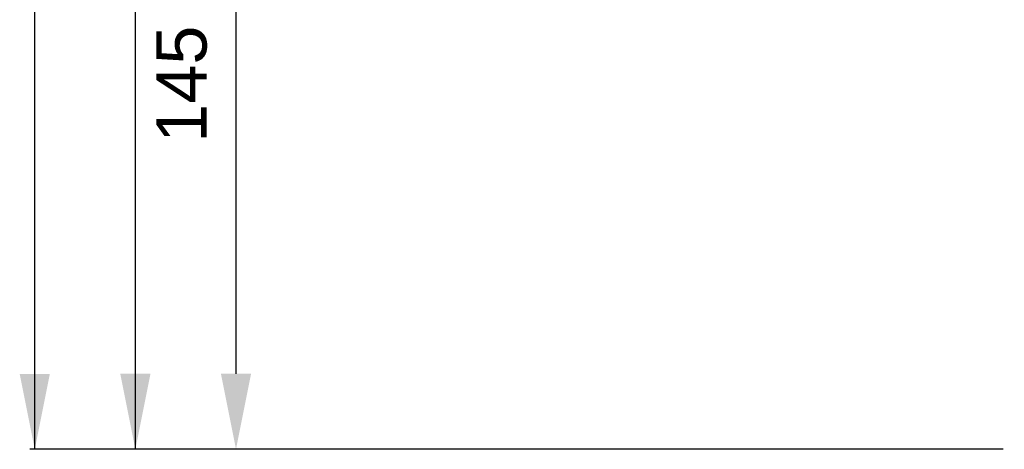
# Model space of a CAD drawing. Header units: millimetres. Extents: x 12 to 2508, y 25 to 1770.
# Tile 3 of 57: x 1325 to 1521, y 532 to 617. Entities that reach past the tile are written whole.
import ezdxf

# ---------------------------------------------------------------- set-up
doc = ezdxf.new("R2010")
doc.units = ezdxf.units.MM
for name, color, linetype in [('COVER_M_PBL16', 7, 'Continuous'), ('FLANGE_E_PBL3', 7, 'Continuous'), ('MODULE_M_ABL1', 7, 'Continuous'), ('MODULE_M_ABL15', 7, 'Continuous')]:
    doc.layers.add(name, color=color, linetype=linetype)
doc.styles.get("Standard").update_dxf_attribs({"font": 'arial.ttf'})
doc.dimstyles.new('DIMSTYLE_11', dxfattribs={"dimtxt": 10, "dimasz": 15, "dimexe": 1, "dimexo": 0.5, "dimgap": 2.5, "dimtad": 1, "dimdsep": 46, "dimtxsty": 'Standard', "dimblk": '_FILLED', "dimblk1": '_FILLED', "dimblk2": '_FILLED', "dimcen": 0.09, "dimclrt": 134, "dimazin": 2, "dimtp": 0.8, "dimtm": 0.8, "dimtfac": 1, "dimtofl": 0, "dimtmove": 0, "dimatfit": 3, "dimldrblk": '_FILLED', "dimfxl": 1, "dimtolj": 1, "dimarcsym": 0})
doc.dimstyles.new('DIMSTYLE_4', dxfattribs={"dimtxt": 10, "dimasz": 15, "dimexe": 1, "dimexo": 0.5, "dimgap": 2.5, "dimtad": 1, "dimdsep": 46, "dimtxsty": 'Standard', "dimblk": '_FILLED', "dimblk1": '_FILLED', "dimblk2": '_FILLED', "dimcen": 0.09, "dimclrt": 134, "dimazin": 2, "dimtp": 0.5, "dimtm": 0.5, "dimtfac": 1, "dimtofl": 0, "dimtmove": 0, "dimatfit": 3, "dimldrblk": '_FILLED', "dimfxl": 1, "dimtolj": 1, "dimarcsym": 0})
doc.dimstyles.new('DIMSTYLE_5', dxfattribs={"dimtxt": 10, "dimasz": 15, "dimexe": 1, "dimexo": 0.5, "dimgap": 2.5, "dimtad": 1, "dimdec": 0, "dimdsep": 46, "dimtxsty": 'Standard', "dimblk": '_FILLED', "dimblk1": '_FILLED', "dimblk2": '_FILLED', "dimcen": 0.09, "dimclrt": 134, "dimazin": 2, "dimtp": 0.8, "dimtm": 0.8, "dimtfac": 1, "dimtdec": 0, "dimtofl": 0, "dimtmove": 0, "dimatfit": 3, "dimldrblk": '_FILLED', "dimfxl": 1, "dimtolj": 1, "dimarcsym": 0})

# ---------------------------------------------------------------- blocks, each defined once
blk = doc.blocks.new('_FILLED')
at = {"color": 0, "linetype": 'ByBlock'}
blk.add_solid([(0, 0), (-1, 0.2), (-1, -0.2)], dxfattribs=at)
blk = doc.blocks.new('*D22')
at = {"color": 134, "transparency": 16777216}
for p, q in [((355.63, 1672.33), (7.33, 1672.33)), ((8.33, 1672.33), (8.33, 1272.33)), ((8.33, 872.33), (8.33, 1272.33)), ((200.83, 872.33), (7.33, 872.33))]:
    blk.add_line(p, q, dxfattribs=at)
at = {"color": 134, "transparency": 16777216, "xscale": 15, "yscale": 15, "zscale": 15}
for p, rotation in [((8.33, 1672.33), 90), ((8.33, 872.33), 270)]:
    blk.add_blockref('_FILLED', p, dxfattribs=dict(at, rotation=rotation))
at = {"color": 134, "transparency": 16777216, "insert": (-4.17, 1272.33), "char_height": 10, "width": 23, "attachment_point": 2, "rotation": 90, "line_spacing_factor": 0.9}
blk.add_mtext('800', dxfattribs=at)
blk = doc.blocks.new('*D31')
at = {"color": 134, "transparency": 16777216}
for p, q in [((72.83, 1395.33), (27.33, 1395.33)), ((28.33, 1395.33), (28.33, 1133.83)), ((28.33, 872.33), (28.33, 1133.83)), ((200.83, 872.33), (27.33, 872.33))]:
    blk.add_line(p, q, dxfattribs=at)
at = {"color": 134, "transparency": 16777216, "xscale": 15, "yscale": 15, "zscale": 15}
for p, rotation in [((28.33, 1395.33), 90), ((28.33, 872.33), 270)]:
    blk.add_blockref('_FILLED', p, dxfattribs=dict(at, rotation=rotation))
at = {"color": 134, "transparency": 16777216, "insert": (15.83, 1133.83), "char_height": 10, "width": 23, "attachment_point": 2, "rotation": 90, "line_spacing_factor": 0.9}
blk.add_mtext('523', dxfattribs=at)
blk = doc.blocks.new('*D145')
at = {"layer": 'Defpoints', "color": 0, "transparency": 16777216}
for p in [(1378.66, 676.98), (1368.16, 531.98), (1521.16, 531.98)]:
    blk.add_point(p, dxfattribs=at)
at = {"layer": 'MODULE_M_ABL1', "color": 0, "lineweight": -2, "transparency": 16777216}
for p, q in [((1378.16, 676.98), (1367.16, 676.98)), ((1368.16, 661.98), (1368.16, 546.98)), ((1520.66, 531.98), (1367.16, 531.98))]:
    blk.add_line(p, q, dxfattribs=at)
at = {"layer": 'MODULE_M_ABL1', "color": 0, "lineweight": -2, "transparency": 16777216, "xscale": 15, "yscale": 15, "zscale": 15}
for p, rotation in [((1368.16, 676.98), 90), ((1368.16, 531.98), 270)]:
    blk.add_blockref('_FILLED', p, dxfattribs=dict(at, rotation=rotation))
at = {"layer": 'MODULE_M_ABL1', "color": 134, "transparency": 16777216, "insert": (1352.32, 604.55), "char_height": 10, "width": 23, "attachment_point": 2, "rotation": 90, "line_spacing_factor": 0.9}
blk.add_mtext('\\A1;145', dxfattribs=at)
blk = doc.blocks.new('FLANGE_E_PBL3', base_point=(215.081, 1288.578))
at = {"layer": 'FLANGE_E_PBL3', "color": 134}
dim = blk.add_linear_dim(base=(8.332, 872.328), p1=(356.132, 1672.328), p2=(201.332, 872.328), angle=270, dimstyle='DIMSTYLE_5', dxfattribs=at)
dim.commit()
dim.dimension.update_dxf_attribs({"geometry": '*D22', "text_midpoint": (8.332, 1272.348), "dimtype": 128})
blk = doc.blocks.new('COVER_M_PBL16', base_point=(108.582, 1133.831))
at = {"layer": 'COVER_M_PBL16', "color": 134}
dim = blk.add_linear_dim(base=(28.332, 872.328), p1=(73.332, 1395.328), p2=(201.332, 872.328), angle=270, dimstyle='DIMSTYLE_11', dxfattribs=at)
dim.commit()
dim.dimension.update_dxf_attribs({"geometry": '*D31', "text_midpoint": (28.332, 1133.83), "dimtype": 128})
blk = doc.blocks.new('MODULE_M_ABL15', base_point=(108.58, 1133.83))
at = {"layer": 'COVER_M_PBL16'}
blk.add_blockref('COVER_M_PBL16', (108.58, 1133.83), dxfattribs=at)

msp = doc.modelspace()

# ---------------------------------------------------------------- block references
at = {"layer": 'FLANGE_E_PBL3'}
msp.add_blockref('FLANGE_E_PBL3', (1534.907, 948.226), dxfattribs=at)
at = {"layer": 'MODULE_M_ABL15'}
msp.add_blockref('MODULE_M_ABL15', (1428.408, 793.48), dxfattribs=at)

# ---------------------------------------------------------------- dimensions: what is measured, and where the dimension line sits
at = {"layer": 'MODULE_M_ABL1', "color": 134}
dim = msp.add_linear_dim(base=(1368.158, 531.976), p1=(1378.658, 676.976), p2=(1521.158, 531.976), angle=270, dimstyle='DIMSTYLE_4', dxfattribs=at)
dim.commit()
dim.dimension.update_dxf_attribs({"geometry": '*D145', "text_midpoint": (1368.158, 604.552), "dimtype": 160})

doc.saveas('drawing.dxf')
